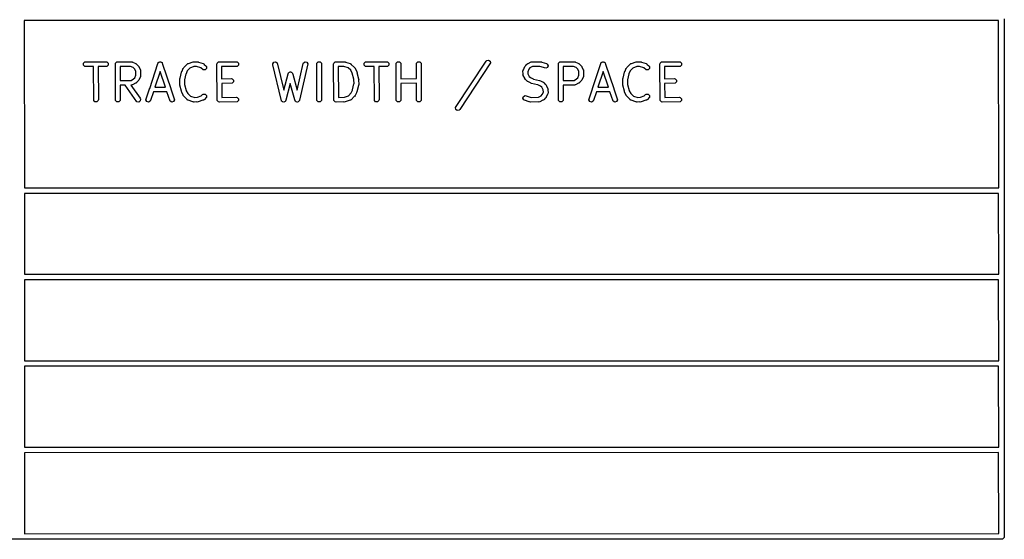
# Model space of a CAD drawing. Extents: x 138 to 258, y -115 to -93.
# Tile 41 of 44: x 236 to 258, y -115 to -103. Entities that reach past the tile are written whole.
import ezdxf

# ---------------------------------------------------------------- set-up
doc = ezdxf.new("R2010")
doc.units = 0
doc.layers.add('BLACK', color=7, linetype='CONTINUOUS')

msp = doc.modelspace()

# ---------------------------------------------------------------- linework, layer by layer
at = {"layer": 'BLACK', "linetype": 'CONTINUOUS'}
for p, q in [((257.975173, -103.157271), (236.508775, -103.158578)), ((236.508775, -103.158578), (236.509853, -106.846207)), ((257.979823, -106.845103), (257.975173, -103.157271)), ((258.097326, -103.122593), (258.1021, -106.9086)), ((237.81401, -104.099579), (237.842878, -104.070711)), ((237.81401, -104.140403), (237.81401, -104.099579)), ((237.842878, -104.070711), (238.31033, -104.066651)), ((238.31033, -104.066651), (238.330742, -104.070711)), ((238.330742, -104.070711), (238.35961, -104.099579)), ((238.35961, -104.099579), (238.35961, -104.140403)), ((238.517763, -104.119991), (238.521823, -104.099579)), ((238.521823, -104.922723), (238.517763, -104.119991)), ((238.521823, -104.099579), (238.550691, -104.070711)), ((238.550691, -104.070711), (238.86913, -104.066651)), ((238.86913, -104.066651), (238.871749, -104.067172)), ((238.871749, -104.067172), (238.872911, -104.066785)), ((238.872911, -104.066785), (238.875352, -104.067888)), ((238.875352, -104.067888), (238.889542, -104.070711)), ((238.889542, -104.070711), (238.896095, -104.077264)), ((238.896095, -104.077264), (238.964017, -104.107964)), ((238.964017, -104.107964), (238.96405, -104.107965)), ((238.96405, -104.107965), (238.964083, -104.107994)), ((238.964083, -104.107994), (238.967491, -104.109535)), ((238.967491, -104.109535), (238.983932, -104.122295)), ((238.983932, -104.122295), (238.985575, -104.127225)), ((238.985575, -104.127225), (239.015656, -104.154141)), ((239.271083, -104.654185), (239.451834, -104.103123)), ((239.451834, -104.103123), (239.462141, -104.085043)), ((239.462141, -104.085043), (239.465706, -104.08326)), ((239.465706, -104.08326), (239.467489, -104.079695)), ((239.467489, -104.079695), (239.483532, -104.074347)), ((239.483532, -104.074347), (239.498656, -104.066785)), ((239.498656, -104.066785), (239.502437, -104.068045)), ((239.502437, -104.068045), (239.506218, -104.066785)), ((239.506218, -104.066785), (239.521341, -104.074347)), ((239.521341, -104.074347), (239.537385, -104.079695)), ((239.537385, -104.079695), (239.539167, -104.08326)), ((239.539167, -104.08326), (239.542733, -104.085043)), ((239.542733, -104.085043), (239.548346, -104.101616)), ((239.548346, -104.101616), (239.555643, -104.11621)), ((239.555643, -104.11621), (239.554484, -104.119741)), ((239.554484, -104.119741), (239.736361, -104.656757)), ((240.032555, -104.189366), (240.098026, -104.119527)), ((240.098026, -104.119527), (240.100247, -104.118042)), ((240.100247, -104.118042), (240.100795, -104.116948)), ((240.100795, -104.116948), (240.103209, -104.116063)), ((240.103209, -104.116063), (240.11533, -104.107965)), ((240.11533, -104.107965), (240.125319, -104.107964)), ((240.125319, -104.107964), (240.230635, -104.069388)), ((240.230635, -104.069388), (240.251284, -104.066785)), ((240.251284, -104.066785), (240.25661, -104.069448)), ((240.25661, -104.069448), (240.318168, -104.066815)), ((240.318168, -104.066815), (240.318229, -104.066785)), ((240.318229, -104.066785), (240.318309, -104.066809)), ((240.318309, -104.066809), (240.32201, -104.066651)), ((240.32201, -104.066651), (240.342422, -104.070711)), ((240.342422, -104.070711), (240.347223, -104.075512)), ((240.347223, -104.075512), (240.450637, -104.106641)), ((240.450637, -104.106641), (240.452959, -104.107964)), ((240.452959, -104.107964), (240.454183, -104.107965)), ((240.454183, -104.107965), (240.45633, -104.109886)), ((240.45633, -104.109886), (240.468718, -104.116948)), ((240.468718, -104.116948), (240.472357, -104.124227)), ((240.472357, -104.124227), (240.50874, -104.156781)), ((240.752963, -104.119991), (240.757023, -104.099579)), ((240.757023, -104.922723), (240.752963, -104.119991)), ((240.757023, -104.099579), (240.785891, -104.070711)), ((240.785891, -104.070711), (241.178837, -104.066651)), ((241.178837, -104.066651), (241.199249, -104.070711)), ((241.199249, -104.070711), (241.228117, -104.099579)), ((241.228117, -104.099579), (241.228117, -104.140403)), ((241.982995, -104.111548), (242.004392, -104.076779)), ((241.983774, -104.132346), (241.982995, -104.111548)), ((242.170996, -104.901848), (241.983774, -104.132346)), ((242.004392, -104.076779), (242.044106, -104.067323)), ((242.044106, -104.067323), (242.078875, -104.08872)), ((242.078875, -104.08872), (242.225548, -104.691561)), ((242.517965, -104.693161), (242.654334, -104.107636)), ((242.758891, -104.111548), (242.571845, -104.914666)), ((242.654334, -104.107636), (242.663011, -104.08872)), ((242.663011, -104.08872), (242.69778, -104.067323)), ((242.69778, -104.067323), (242.737494, -104.076779)), ((242.737494, -104.076779), (242.758891, -104.111548)), ((242.950909, -104.119991), (242.954969, -104.099579)), ((242.954969, -104.922723), (242.950909, -104.119991)), ((242.954969, -104.099579), (242.983837, -104.070711)), ((242.983837, -104.070711), (243.024661, -104.070711)), ((243.024661, -104.070711), (243.053529, -104.099579)), ((243.053529, -104.099579), (243.057589, -104.902311)), ((243.323442, -104.119991), (243.327502, -104.099579)), ((243.327502, -104.922723), (243.323442, -104.119991)), ((243.327502, -104.099579), (243.35637, -104.070711)), ((243.35637, -104.070711), (243.563049, -104.066651)), ((243.563049, -104.066651), (243.583461, -104.070711)), ((243.583461, -104.070711), (243.588262, -104.075512)), ((243.588262, -104.075512), (243.691676, -104.106641)), ((243.691676, -104.106641), (243.693997, -104.107964)), ((243.693997, -104.107964), (243.695222, -104.107964)), ((243.695222, -104.107964), (243.697122, -104.109745)), ((243.697122, -104.109745), (243.709757, -104.116948)), ((243.709757, -104.116948), (243.714126, -104.125686)), ((243.714126, -104.125686), (243.787033, -104.194034)), ((243.998062, -104.099579), (244.02693, -104.070711)), ((243.998062, -104.140403), (243.998062, -104.099579)), ((244.02693, -104.070711), (244.494382, -104.066651)), ((244.494382, -104.066651), (244.514794, -104.070711)), ((244.514794, -104.070711), (244.543662, -104.099579)), ((244.543662, -104.099579), (244.543662, -104.140403)), ((244.701815, -104.119991), (244.705875, -104.099579)), ((244.705875, -104.922723), (244.701815, -104.119991)), ((244.705875, -104.099579), (244.734743, -104.070711)), ((244.734743, -104.070711), (244.775567, -104.070711)), ((244.775567, -104.070711), (244.804435, -104.099579)), ((244.804435, -104.099579), (244.80617, -104.442623)), ((245.148855, -104.119991), (245.152915, -104.099579)), ((245.150471, -104.439633), (245.148855, -104.119991)), ((245.152915, -104.099579), (245.181783, -104.070711)), ((245.181783, -104.070711), (245.222607, -104.070711)), ((245.222607, -104.070711), (245.251475, -104.099579)), ((245.251475, -104.099579), (245.255535, -104.902311)), ((246.006695, -105.078226), (246.685199, -104.05315)), ((246.781907, -104.09309), (246.103403, -105.118166)), ((246.685199, -104.05315), (246.6999, -104.038419)), ((246.6999, -104.038419), (246.739933, -104.030412)), ((246.739933, -104.030412), (246.7739, -104.053057)), ((246.7739, -104.053057), (246.781907, -104.09309)), ((247.556388, -104.152558), (247.583304, -104.122477)), ((247.583304, -104.122477), (247.583365, -104.122295)), ((247.583365, -104.122295), (247.583566, -104.122184)), ((247.583566, -104.122184), (247.585944, -104.119527)), ((247.585944, -104.119527), (247.603248, -104.107964)), ((247.603248, -104.107964), (247.609425, -104.107964)), ((247.609425, -104.107964), (247.674312, -104.072282)), ((247.674312, -104.072282), (247.676889, -104.071576)), ((247.676889, -104.071576), (247.677755, -104.070711)), ((247.677755, -104.070711), (247.680225, -104.070662)), ((247.680225, -104.070662), (247.694385, -104.066785)), ((247.694385, -104.066785), (247.704582, -104.070184)), ((247.704582, -104.070184), (247.884434, -104.066651)), ((247.884434, -104.066651), (247.904846, -104.070711)), ((247.904846, -104.070711), (247.909647, -104.075512)), ((247.909647, -104.075512), (248.013061, -104.106641)), ((248.013061, -104.106641), (248.031142, -104.116948)), ((248.031142, -104.116948), (248.0494, -104.153463)), ((248.278134, -104.119991), (248.282194, -104.099579)), ((248.282194, -104.922723), (248.278134, -104.119991)), ((248.282194, -104.099579), (248.311062, -104.070711)), ((248.311062, -104.070711), (248.629501, -104.066651)), ((248.629501, -104.066651), (248.63212, -104.067172)), ((248.63212, -104.067172), (248.633282, -104.066785)), ((248.633282, -104.066785), (248.635723, -104.067888)), ((248.635723, -104.067888), (248.649913, -104.070711)), ((248.649913, -104.070711), (248.656466, -104.077264)), ((248.656466, -104.077264), (248.724388, -104.107964)), ((248.724388, -104.107964), (248.724421, -104.107965)), ((248.724421, -104.107965), (248.724454, -104.107994)), ((248.724454, -104.107994), (248.727862, -104.109535)), ((248.727862, -104.109535), (248.744303, -104.122295)), ((248.744303, -104.122295), (248.745946, -104.127225)), ((248.745946, -104.127225), (248.776027, -104.154141)), ((249.031454, -104.654185), (249.212205, -104.103123)), ((249.212205, -104.103123), (249.222512, -104.085043)), ((249.222512, -104.085043), (249.226077, -104.08326)), ((249.226077, -104.08326), (249.22786, -104.079695)), ((249.22786, -104.079695), (249.243903, -104.074347)), ((249.243903, -104.074347), (249.259027, -104.066785)), ((249.259027, -104.066785), (249.262808, -104.068045)), ((249.262808, -104.068045), (249.266589, -104.066785)), ((249.266589, -104.066785), (249.281712, -104.074347)), ((249.281712, -104.074347), (249.297756, -104.079695)), ((249.297756, -104.079695), (249.299538, -104.08326)), ((249.299538, -104.08326), (249.303104, -104.085043)), ((249.303104, -104.085043), (249.308717, -104.101616)), ((249.308717, -104.101616), (249.316014, -104.11621)), ((249.316014, -104.11621), (249.314855, -104.119741)), ((249.314855, -104.119741), (249.496732, -104.656757)), ((249.792926, -104.189366), (249.858397, -104.119527)), ((249.858397, -104.119527), (249.860618, -104.118042)), ((249.860618, -104.118042), (249.861166, -104.116948)), ((249.861166, -104.116948), (249.86358, -104.116063)), ((249.86358, -104.116063), (249.875701, -104.107965)), ((249.875701, -104.107965), (249.88569, -104.107964)), ((249.88569, -104.107964), (249.991006, -104.069388)), ((249.991006, -104.069388), (250.011655, -104.066785)), ((250.011655, -104.066785), (250.016981, -104.069448)), ((250.016981, -104.069448), (250.078539, -104.066815)), ((250.078539, -104.066815), (250.0786, -104.066785)), ((250.0786, -104.066785), (250.07868, -104.066809)), ((250.07868, -104.066809), (250.082381, -104.066651)), ((250.082381, -104.066651), (250.102793, -104.070711)), ((250.102793, -104.070711), (250.107594, -104.075512)), ((250.107594, -104.075512), (250.211008, -104.106641)), ((250.211008, -104.106641), (250.21333, -104.107964)), ((250.21333, -104.107964), (250.214554, -104.107965)), ((250.214554, -104.107965), (250.216701, -104.109886)), ((250.216701, -104.109886), (250.229089, -104.116948)), ((250.229089, -104.116948), (250.232728, -104.124227)), ((250.232728, -104.124227), (250.269111, -104.156781)), ((250.513334, -104.119991), (250.517394, -104.099579)), ((250.517394, -104.922723), (250.513334, -104.119991)), ((250.517394, -104.099579), (250.546262, -104.070711)), ((250.546262, -104.070711), (250.939208, -104.066651)), ((250.939208, -104.066651), (250.95962, -104.070711)), ((250.95962, -104.070711), (250.988488, -104.099579)), ((250.988488, -104.099579), (250.988488, -104.140403)), ((237.842878, -104.169271), (237.81401, -104.140403)), ((237.86329, -104.173331), (237.842878, -104.169271)), ((238.033732, -104.17185), (237.86329, -104.173331)), ((238.03753, -104.922723), (238.033732, -104.17185)), ((238.330742, -104.169271), (238.136451, -104.170958)), ((238.136451, -104.170958), (238.14015, -104.902311)), ((238.35961, -104.140403), (238.330742, -104.169271)), ((238.84987, -104.169776), (238.620752, -104.172697)), ((238.620752, -104.172697), (238.622304, -104.479584)), ((238.906256, -104.195263), (238.84987, -104.169776)), ((238.934266, -104.220325), (238.906256, -104.195263)), ((238.965025, -104.276261), (238.934266, -104.220325)), ((238.967689, -104.362981), (238.965025, -104.276261)), ((239.015656, -104.154141), (239.015839, -104.154202)), ((239.015839, -104.154202), (239.015949, -104.154403)), ((239.015949, -104.154403), (239.018607, -104.156781)), ((239.018607, -104.156781), (239.03017, -104.174086)), ((239.03017, -104.174086), (239.030169, -104.180262)), ((239.030169, -104.180262), (239.065852, -104.245149)), ((239.065852, -104.245149), (239.066557, -104.247726)), ((239.066557, -104.247726), (239.067423, -104.248592)), ((239.067423, -104.248592), (239.067502, -104.251175)), ((239.067502, -104.251175), (239.071349, -104.265222)), ((239.071349, -104.265222), (239.068222, -104.274603)), ((239.068222, -104.274603), (239.071483, -104.380764)), ((239.501128, -104.282409), (239.387589, -104.628562)), ((239.617559, -104.626186), (239.501128, -104.282409)), ((239.94118, -104.431128), (239.972236, -104.293321)), ((239.972236, -104.293321), (239.981125, -104.274503)), ((239.981125, -104.274503), (239.984275, -104.272612)), ((239.984275, -104.272612), (240.011957, -104.211373)), ((240.011957, -104.211339), (240.011987, -104.211306)), ((240.011957, -104.211373), (240.011957, -104.211339)), ((240.011987, -104.211306), (240.013529, -104.207896)), ((240.013529, -104.207896), (240.026289, -104.191455)), ((240.026289, -104.191455), (240.032555, -104.189366)), ((240.06874, -104.333916), (240.038477, -104.468208)), ((240.071692, -104.330113), (240.06874, -104.333916)), ((240.099243, -104.269158), (240.071692, -104.330113)), ((240.158871, -104.205553), (240.099243, -104.269158)), ((240.247073, -104.173245), (240.158871, -104.205553)), ((240.247503, -104.173331), (240.247073, -104.173245)), ((240.305932, -104.170831), (240.247503, -104.173331)), ((240.4011, -104.199477), (240.305932, -104.170831)), ((240.450609, -104.243777), (240.4011, -104.199477)), ((240.491435, -104.243778), (240.450609, -104.243777)), ((240.520302, -104.214911), (240.491435, -104.243778)), ((240.50874, -104.156781), (240.520303, -104.174086)), ((240.520303, -104.174086), (240.520302, -104.214911)), ((241.199249, -104.169271), (240.855953, -104.172818)), ((240.855953, -104.172818), (240.857315, -104.442212)), ((241.228117, -104.140403), (241.199249, -104.169271)), ((242.225548, -104.691561), (242.319404, -104.329768)), ((242.319404, -104.329768), (242.328586, -104.311091)), ((242.328586, -104.311091), (242.334879, -104.307447)), ((242.334879, -104.307447), (242.338523, -104.301154)), ((242.338523, -104.301154), (242.351921, -104.297581)), ((242.351921, -104.297581), (242.363918, -104.290636)), ((242.363918, -104.290636), (242.370942, -104.292509)), ((242.370942, -104.292509), (242.377968, -104.290636)), ((242.377968, -104.290636), (242.389966, -104.297582)), ((242.389966, -104.297582), (242.403363, -104.301155)), ((242.403363, -104.301155), (242.407005, -104.307447)), ((242.407005, -104.307447), (242.4133, -104.311091)), ((242.4133, -104.311091), (242.417058, -104.32481)), ((242.417058, -104.32481), (242.423818, -104.336486)), ((242.423818, -104.336486), (242.422085, -104.343163)), ((242.422085, -104.343163), (242.517965, -104.693161)), ((243.54518, -104.170022), (243.42643, -104.172355)), ((243.42643, -104.172355), (243.429865, -104.851587)), ((243.546182, -104.170594), (243.54518, -104.170022)), ((243.641802, -104.199376), (243.546182, -104.170594)), ((243.701546, -104.255385), (243.641802, -104.199376)), ((243.701607, -104.255605), (243.701546, -104.255385)), ((243.734651, -104.315696), (243.701607, -104.255605)), ((243.734822, -104.319195), (243.734651, -104.315696)), ((243.771217, -104.451574), (243.734822, -104.319195)), ((243.787033, -104.194034), (243.798596, -104.211338)), ((243.798596, -104.211338), (243.798596, -104.217516)), ((243.798596, -104.217516), (243.834278, -104.282404)), ((243.834278, -104.282404), (243.839775, -104.302477)), ((243.839775, -104.302477), (243.838318, -104.306845)), ((243.838318, -104.306845), (243.875569, -104.442334)), ((244.02693, -104.169271), (243.998062, -104.140403)), ((244.047342, -104.173331), (244.02693, -104.169271)), ((244.217784, -104.17185), (244.047342, -104.173331)), ((244.221582, -104.922723), (244.217784, -104.17185)), ((244.514794, -104.169271), (244.320503, -104.170958)), ((244.320503, -104.170958), (244.324202, -104.902311)), ((244.543662, -104.140403), (244.514794, -104.169271)), ((247.495814, -104.269004), (247.496335, -104.266383)), ((247.498797, -104.338744), (247.495814, -104.269004)), ((247.495948, -104.265222), (247.497052, -104.262779)), ((247.496335, -104.266383), (247.495948, -104.265222)), ((247.495948, -104.347292), (247.498797, -104.338744)), ((247.499757, -104.361203), (247.495948, -104.347292)), ((247.497052, -104.262779), (247.499874, -104.248592)), ((247.499874, -104.248592), (247.506426, -104.242039)), ((247.506426, -104.242039), (247.537127, -104.174119)), ((247.537127, -104.174085), (247.537158, -104.174049)), ((247.537127, -104.174119), (247.537127, -104.174085)), ((247.537158, -104.174049), (247.538698, -104.170644)), ((247.538698, -104.170644), (247.551458, -104.154202)), ((247.551458, -104.154202), (247.556388, -104.152558)), ((247.624427, -104.231875), (247.600027, -104.285856)), ((247.600027, -104.285856), (247.602176, -104.336081)), ((247.602176, -104.336081), (247.63303, -104.39219)), ((247.649488, -104.203867), (247.624427, -104.231875)), ((247.705273, -104.173191), (247.649488, -104.203867)), ((247.866565, -104.170022), (247.705273, -104.173191)), ((247.867567, -104.170594), (247.866565, -104.170022)), ((247.999975, -104.21045), (247.867567, -104.170594)), ((248.03649, -104.192192), (247.999975, -104.21045)), ((248.0494, -104.153463), (248.03649, -104.192192)), ((248.610241, -104.169776), (248.381123, -104.172697)), ((248.381123, -104.172697), (248.382675, -104.479584)), ((248.666627, -104.195263), (248.610241, -104.169776)), ((248.694637, -104.220325), (248.666627, -104.195263)), ((248.725396, -104.276261), (248.694637, -104.220325)), ((248.72806, -104.362981), (248.725396, -104.276261)), ((248.776027, -104.154141), (248.77621, -104.154202)), ((248.77621, -104.154202), (248.77632, -104.154403)), ((248.77632, -104.154403), (248.778978, -104.156781)), ((248.778978, -104.156781), (248.790541, -104.174086)), ((248.790541, -104.174086), (248.79054, -104.180262)), ((248.79054, -104.180262), (248.826223, -104.245149)), ((248.826223, -104.245149), (248.826928, -104.247726)), ((248.826928, -104.247726), (248.827794, -104.248592)), ((248.827794, -104.248592), (248.827873, -104.251175)), ((248.827873, -104.251175), (248.83172, -104.265222)), ((248.83172, -104.265222), (248.828593, -104.274603)), ((248.828593, -104.274603), (248.831854, -104.380764)), ((249.261499, -104.282409), (249.14796, -104.628562)), ((249.37793, -104.626186), (249.261499, -104.282409)), ((249.701551, -104.431128), (249.732607, -104.293321)), ((249.732607, -104.293321), (249.741496, -104.274503)), ((249.741496, -104.274503), (249.744646, -104.272612)), ((249.744646, -104.272612), (249.772328, -104.211373)), ((249.772328, -104.211339), (249.772358, -104.211306)), ((249.772328, -104.211373), (249.772328, -104.211339)), ((249.772358, -104.211306), (249.7739, -104.207896)), ((249.7739, -104.207896), (249.78666, -104.191455)), ((249.78666, -104.191455), (249.792926, -104.189366)), ((249.829111, -104.333916), (249.798848, -104.468208)), ((249.832063, -104.330113), (249.829111, -104.333916)), ((249.859614, -104.269158), (249.832063, -104.330113)), ((249.919242, -104.205553), (249.859614, -104.269158)), ((250.007444, -104.173245), (249.919242, -104.205553)), ((250.007874, -104.173331), (250.007444, -104.173245)), ((250.066303, -104.170831), (250.007874, -104.173331)), ((250.161471, -104.199477), (250.066303, -104.170831)), ((250.21098, -104.243777), (250.161471, -104.199477)), ((250.251806, -104.243778), (250.21098, -104.243777)), ((250.280673, -104.214911), (250.251806, -104.243778)), ((250.269111, -104.156781), (250.280674, -104.174086)), ((250.280674, -104.174086), (250.280673, -104.214911)), ((250.95962, -104.169271), (250.616324, -104.172818)), ((250.616324, -104.172818), (250.617686, -104.442212)), ((250.988488, -104.140403), (250.95962, -104.169271)), ((238.622304, -104.479584), (238.745382, -104.478015)), ((238.745382, -104.478015), (238.745832, -104.477701)), ((238.745832, -104.477701), (238.747465, -104.477989)), ((238.747465, -104.477989), (238.862114, -104.476527)), ((238.862114, -104.476527), (238.917809, -104.4459)), ((238.957871, -104.541804), (238.892985, -104.577487)), ((238.917809, -104.4459), (238.942869, -104.417892)), ((238.942869, -104.417892), (238.967689, -104.362981)), ((238.96405, -104.541804), (238.957871, -104.541804)), ((238.981354, -104.530241), (238.96405, -104.541804)), ((238.983733, -104.527581), (238.981354, -104.530241)), ((238.983933, -104.527472), (238.983733, -104.527581)), ((238.983993, -104.527291), (238.983933, -104.527472)), ((239.010908, -104.49721), (238.983993, -104.527291)), ((239.015839, -104.495567), (239.010908, -104.49721)), ((239.028599, -104.479125), (239.015839, -104.495567)), ((239.030138, -104.475719), (239.028599, -104.479125)), ((239.03017, -104.475684), (239.030138, -104.475719)), ((239.060869, -104.407729), (239.03017, -104.475649)), ((239.03017, -104.475649), (239.03017, -104.475684)), ((239.067423, -104.401176), (239.060869, -104.407729)), ((239.070245, -104.386986), (239.067423, -104.401176)), ((239.071349, -104.384545), (239.070245, -104.386986)), ((239.071483, -104.380764), (239.070961, -104.383383)), ((239.070961, -104.383383), (239.071349, -104.384545)), ((239.93339, -104.455271), (239.93745, -104.434859)), ((239.936454, -104.555041), (239.93339, -104.455271)), ((239.933971, -104.559181), (239.936454, -104.555041)), ((239.934983, -104.579968), (239.933971, -104.559181)), ((239.93745, -104.434859), (239.94118, -104.431128)), ((240.038477, -104.468208), (240.037122, -104.471075)), ((240.037122, -104.471075), (240.04007, -104.567031)), ((240.04007, -104.567031), (240.039334, -104.570727)), ((240.857315, -104.442212), (241.067077, -104.439184)), ((241.087489, -104.541804), (240.857836, -104.545119)), ((240.857836, -104.545119), (240.859389, -104.852271)), ((241.067077, -104.439184), (241.087489, -104.443244)), ((241.087489, -104.443244), (241.116357, -104.472112)), ((241.116357, -104.512936), (241.087489, -104.541804)), ((241.116357, -104.472112), (241.116357, -104.512936)), ((242.370265, -104.54292), (242.273468, -104.916055)), ((242.469007, -104.903369), (242.370265, -104.54292)), ((243.741811, -104.688386), (243.772075, -104.554094)), ((243.770482, -104.455271), (243.771217, -104.451574)), ((243.773429, -104.551226), (243.770482, -104.455271)), ((243.772075, -104.554094), (243.773429, -104.551226)), ((243.877162, -104.567031), (243.873102, -104.587443)), ((243.876581, -104.463121), (243.874097, -104.46726)), ((243.874097, -104.46726), (243.877162, -104.567031)), ((243.875569, -104.442334), (243.876581, -104.463121)), ((244.80617, -104.442623), (245.150471, -104.439633)), ((245.150991, -104.542426), (244.806689, -104.545416)), ((244.806689, -104.545416), (244.808495, -104.902311)), ((245.152915, -104.922723), (245.150991, -104.542426)), ((247.499874, -104.363923), (247.499757, -104.361203)), ((247.500739, -104.364788), (247.499874, -104.363923)), ((247.501445, -104.367365), (247.500739, -104.364788)), ((247.537127, -104.432253), (247.501445, -104.367365)), ((247.537128, -104.438431), (247.537127, -104.432253)), ((247.54869, -104.455736), (247.537128, -104.438431)), ((247.551349, -104.458115), (247.54869, -104.455736)), ((247.551458, -104.458313), (247.551349, -104.458115)), ((247.551636, -104.458372), (247.551458, -104.458313)), ((247.581721, -104.48529), (247.551636, -104.458372)), ((247.583365, -104.49022), (247.581721, -104.48529)), ((247.599807, -104.50298), (247.583365, -104.49022)), ((247.603214, -104.50452), (247.599807, -104.50298)), ((247.603249, -104.504551), (247.603214, -104.50452)), ((247.603282, -104.50455), (247.603249, -104.504551)), ((247.664521, -104.532231), (247.603282, -104.50455)), ((247.63303, -104.39219), (247.661039, -104.41725)), ((247.661039, -104.41725), (247.722021, -104.444815)), ((247.666412, -104.535382), (247.664521, -104.532231)), ((247.68523, -104.544271), (247.666412, -104.535382)), ((247.819523, -104.574535), (247.68523, -104.544271)), ((247.722021, -104.444815), (247.725824, -104.447766)), ((247.725824, -104.447766), (247.860118, -104.478031)), ((247.860118, -104.478031), (247.878936, -104.48692)), ((247.878936, -104.48692), (247.880826, -104.49007)), ((247.880826, -104.49007), (247.942065, -104.517751)), ((247.942065, -104.517751), (247.942099, -104.517751)), ((247.942099, -104.517751), (247.942133, -104.517781)), ((247.942133, -104.517781), (247.945541, -104.519322)), ((247.945541, -104.519322), (247.961983, -104.532082)), ((247.961983, -104.532082), (247.963626, -104.537012)), ((247.963626, -104.537012), (247.993707, -104.563927)), ((247.993707, -104.563927), (247.99389, -104.563988)), ((247.99389, -104.563988), (247.994, -104.564189)), ((247.994, -104.564189), (247.996657, -104.566566)), ((247.996657, -104.566566), (248.00822, -104.58387)), ((248.382675, -104.479584), (248.622485, -104.476527)), ((248.622485, -104.476527), (248.67818, -104.4459)), ((248.718242, -104.541804), (248.653356, -104.577487)), ((248.67818, -104.4459), (248.70324, -104.417892)), ((248.70324, -104.417892), (248.72806, -104.362981)), ((248.724421, -104.541804), (248.718242, -104.541804)), ((248.741725, -104.530241), (248.724421, -104.541804)), ((248.744104, -104.527581), (248.741725, -104.530241)), ((248.744304, -104.527472), (248.744104, -104.527581)), ((248.744364, -104.527291), (248.744304, -104.527472)), ((248.771279, -104.49721), (248.744364, -104.527291)), ((248.77621, -104.495567), (248.771279, -104.49721)), ((248.78897, -104.479125), (248.77621, -104.495567)), ((248.790509, -104.475719), (248.78897, -104.479125)), ((248.790541, -104.475684), (248.790509, -104.475719)), ((248.82124, -104.407729), (248.790541, -104.475649)), ((248.790541, -104.475649), (248.790541, -104.475684)), ((248.827794, -104.401176), (248.82124, -104.407729)), ((248.830616, -104.386986), (248.827794, -104.401176)), ((248.83172, -104.384545), (248.830616, -104.386986)), ((248.831854, -104.380764), (248.831332, -104.383383)), ((248.831332, -104.383383), (248.83172, -104.384545)), ((249.693761, -104.455271), (249.697821, -104.434859)), ((249.696825, -104.555041), (249.693761, -104.455271)), ((249.694342, -104.559181), (249.696825, -104.555041)), ((249.695354, -104.579968), (249.694342, -104.559181)), ((249.697821, -104.434859), (249.701551, -104.431128)), ((249.798848, -104.468208), (249.797493, -104.471075)), ((249.797493, -104.471075), (249.800441, -104.567031)), ((249.800441, -104.567031), (249.799705, -104.570727)), ((250.617686, -104.442212), (250.827448, -104.439184)), ((250.84786, -104.541804), (250.618207, -104.545119)), ((250.618207, -104.545119), (250.61976, -104.852271)), ((250.827448, -104.439184), (250.84786, -104.443244)), ((250.84786, -104.443244), (250.876728, -104.472112)), ((250.876728, -104.512936), (250.84786, -104.541804)), ((250.876728, -104.472112), (250.876728, -104.512936)), ((238.728459, -104.581111), (238.622825, -104.582458)), ((238.622825, -104.582458), (238.624443, -104.902311)), ((238.989477, -104.947293), (238.728459, -104.581111)), ((238.86218, -104.579406), (238.853554, -104.579516)), ((238.853554, -104.579516), (239.061841, -104.871722)), ((238.872912, -104.582984), (238.86218, -104.579406)), ((238.887136, -104.579088), (238.872912, -104.582984)), ((238.889542, -104.579058), (238.887136, -104.579088)), ((238.890407, -104.578192), (238.889542, -104.579058)), ((238.892985, -104.577487), (238.890407, -104.578192)), ((239.188457, -104.906092), (239.26689, -104.666969)), ((239.26689, -104.658379), (239.271083, -104.654185)), ((239.26689, -104.666969), (239.26689, -104.658379)), ((239.353745, -104.731742), (239.292266, -104.919179)), ((239.652264, -104.728658), (239.353745, -104.731742)), ((239.387589, -104.628562), (239.617559, -104.626186)), ((239.722914, -104.93726), (239.652264, -104.728658)), ((239.736361, -104.656757), (239.737983, -104.658379)), ((239.737983, -104.658379), (239.737983, -104.661545)), ((239.737983, -104.661545), (239.813813, -104.885444)), ((239.972233, -104.715457), (239.934983, -104.579968)), ((239.970777, -104.719826), (239.972233, -104.715457)), ((239.976274, -104.739899), (239.970777, -104.719826)), ((240.011957, -104.804785), (239.976274, -104.739899)), ((240.039334, -104.570727), (240.07573, -104.703107)), ((240.07573, -104.703107), (240.0759, -104.706604)), ((240.0759, -104.706604), (240.108946, -104.766697)), ((240.108946, -104.766697), (240.109006, -104.766916)), ((240.109006, -104.766916), (240.16875, -104.822925)), ((240.433305, -104.790088), (240.450609, -104.778525)), ((240.450609, -104.778525), (240.491435, -104.778524)), ((240.491435, -104.778524), (240.520302, -104.807391)), ((243.651681, -104.816747), (243.711309, -104.753142)), ((243.711309, -104.753142), (243.73886, -104.69219)), ((243.73886, -104.69219), (243.741811, -104.688386)), ((243.826276, -104.749689), (243.798596, -104.810929)), ((243.829427, -104.747799), (243.826276, -104.749689)), ((243.838316, -104.728981), (243.829427, -104.747799)), ((243.869371, -104.591173), (243.838316, -104.728981)), ((243.873102, -104.587443), (243.869371, -104.591173)), ((247.823327, -104.577487), (247.819523, -104.574535)), ((247.884306, -104.60505), (247.823327, -104.577487)), ((247.912317, -104.630112), (247.884306, -104.60505)), ((247.943171, -104.68622), (247.912317, -104.630112)), ((247.92092, -104.790426), (247.94532, -104.736445)), ((247.94532, -104.736445), (247.943171, -104.68622)), ((248.00822, -104.58387), (248.00822, -104.590047)), ((248.00822, -104.590047), (248.043903, -104.654937)), ((248.038921, -104.780262), (248.008221, -104.848182)), ((248.045474, -104.77371), (248.038921, -104.780262)), ((248.043903, -104.654937), (248.044608, -104.657513)), ((248.044608, -104.657513), (248.045474, -104.658379)), ((248.045474, -104.658379), (248.04559, -104.661098)), ((248.048295, -104.759522), (248.045474, -104.77371)), ((248.04559, -104.661098), (248.0494, -104.67501)), ((248.0494, -104.67501), (248.04655, -104.683556)), ((248.04655, -104.683556), (248.049534, -104.753298)), ((248.0494, -104.75708), (248.048295, -104.759522)), ((248.049534, -104.753298), (248.049012, -104.755918)), ((248.049012, -104.755918), (248.0494, -104.75708)), ((248.622551, -104.579406), (248.383196, -104.582458)), ((248.383196, -104.582458), (248.384814, -104.902311)), ((248.633283, -104.582984), (248.622551, -104.579406)), ((248.647507, -104.579088), (248.633283, -104.582984)), ((248.649913, -104.579058), (248.647507, -104.579088)), ((248.650778, -104.578192), (248.649913, -104.579058)), ((248.653356, -104.577487), (248.650778, -104.578192)), ((248.948828, -104.906092), (249.027261, -104.666969)), ((249.027261, -104.658379), (249.031454, -104.654185)), ((249.027261, -104.666969), (249.027261, -104.658379)), ((249.114116, -104.731742), (249.052637, -104.919179)), ((249.412635, -104.728658), (249.114116, -104.731742)), ((249.14796, -104.628562), (249.37793, -104.626186)), ((249.483285, -104.93726), (249.412635, -104.728658)), ((249.496732, -104.656757), (249.498354, -104.658379)), ((249.498354, -104.658379), (249.498354, -104.661545)), ((249.498354, -104.661545), (249.574184, -104.885444)), ((249.732604, -104.715457), (249.695354, -104.579968)), ((249.731148, -104.719826), (249.732604, -104.715457)), ((249.736645, -104.739899), (249.731148, -104.719826)), ((249.772328, -104.804785), (249.736645, -104.739899)), ((249.799705, -104.570727), (249.836101, -104.703107)), ((249.836101, -104.703107), (249.836271, -104.706604)), ((249.836271, -104.706604), (249.869317, -104.766697)), ((249.869317, -104.766697), (249.869377, -104.766916)), ((249.869377, -104.766916), (249.929121, -104.822925)), ((250.193676, -104.790088), (250.21098, -104.778525)), ((250.21098, -104.778525), (250.251806, -104.778524)), ((250.251806, -104.778524), (250.280673, -104.807391)), ((238.066398, -104.951591), (238.03753, -104.922723)), ((238.107222, -104.951591), (238.066398, -104.951591)), ((238.13609, -104.922723), (238.107222, -104.951591)), ((238.14015, -104.902311), (238.13609, -104.922723)), ((238.550691, -104.951591), (238.521823, -104.922723)), ((238.591515, -104.951591), (238.550691, -104.951591)), ((238.620383, -104.922723), (238.591515, -104.951591)), ((238.624443, -104.902311), (238.620383, -104.922723)), ((239.029681, -104.954388), (238.989477, -104.947293)), ((239.063125, -104.930977), (239.029681, -104.954388)), ((239.061841, -104.871722), (239.07022, -104.890773)), ((239.07022, -104.890773), (239.063125, -104.930977)), ((239.206715, -104.942607), (239.188457, -104.906092)), ((239.245444, -104.955517), (239.206715, -104.942607)), ((239.281959, -104.937259), (239.245444, -104.955517)), ((239.292266, -104.919179), (239.281959, -104.937259)), ((239.759429, -104.955517), (239.722914, -104.93726)), ((239.798158, -104.942608), (239.759429, -104.955517)), ((239.816416, -104.906092), (239.798158, -104.942608)), ((239.813813, -104.885444), (239.816416, -104.906092)), ((240.011957, -104.810963), (240.011957, -104.804785)), ((240.02352, -104.828268), (240.011957, -104.810963)), ((240.096424, -104.896614), (240.02352, -104.828268)), ((240.100795, -104.905354), (240.096424, -104.896614)), ((240.113431, -104.912557), (240.100795, -104.905354)), ((240.11533, -104.914337), (240.113431, -104.912557)), ((240.116553, -104.914337), (240.11533, -104.914337)), ((240.118876, -104.915661), (240.116553, -104.914337)), ((240.222289, -104.946789), (240.118876, -104.915661)), ((240.16875, -104.822925), (240.26358, -104.85147)), ((240.227091, -104.951591), (240.222289, -104.946789)), ((240.247503, -104.955651), (240.227091, -104.951591)), ((240.251203, -104.955492), (240.247503, -104.955651)), ((240.251284, -104.955517), (240.251203, -104.955492)), ((240.251344, -104.955486), (240.251284, -104.955517)), ((240.312902, -104.952853), (240.251344, -104.955486)), ((240.26358, -104.85147), (240.32201, -104.848971)), ((240.318229, -104.955517), (240.312902, -104.952853)), ((240.338877, -104.952914), (240.318229, -104.955517)), ((240.32201, -104.848971), (240.322439, -104.849056)), ((240.322439, -104.849056), (240.40887, -104.817396)), ((240.444193, -104.914337), (240.338877, -104.952914)), ((240.40887, -104.817396), (240.433305, -104.790088)), ((240.454183, -104.914337), (240.444193, -104.914337)), ((240.466305, -104.906237), (240.454183, -104.914337)), ((240.468718, -104.905354), (240.466305, -104.906237)), ((240.469264, -104.90426), (240.468718, -104.905354)), ((240.471488, -104.902775), (240.469264, -104.90426)), ((240.520303, -104.848216), (240.471488, -104.902775)), ((240.520302, -104.807391), (240.520303, -104.848216)), ((240.785891, -104.951591), (240.757023, -104.922723)), ((240.806303, -104.955651), (240.785891, -104.951591)), ((241.199249, -104.951591), (240.806303, -104.955651)), ((240.859389, -104.852271), (241.178837, -104.848971)), ((241.178837, -104.848971), (241.199249, -104.853031)), ((241.199249, -104.853031), (241.228117, -104.881899)), ((241.228117, -104.922723), (241.199249, -104.951591)), ((241.228117, -104.881899), (241.228117, -104.922723)), ((242.169054, -104.909336), (242.170996, -104.901848)), ((242.175546, -104.92055), (242.169054, -104.909336)), ((242.178717, -104.933582), (242.175546, -104.92055)), ((242.185511, -104.937763), (242.178717, -104.933582)), ((242.189509, -104.944668), (242.185511, -104.937763)), ((242.202253, -104.948066), (242.189509, -104.944668)), ((242.213486, -104.954979), (242.202253, -104.948066)), ((242.221247, -104.953131), (242.213486, -104.954979)), ((242.228954, -104.955186), (242.221247, -104.953131)), ((242.240367, -104.948578), (242.228954, -104.955186)), ((242.2532, -104.945523), (242.240367, -104.948578)), ((242.257381, -104.938728), (242.2532, -104.945523)), ((242.264286, -104.934731), (242.257381, -104.938728)), ((242.273468, -104.916055), (242.264286, -104.934731)), ((242.467288, -104.910754), (242.469007, -104.903369)), ((242.474033, -104.921714), (242.467288, -104.910754)), ((242.477599, -104.934731), (242.474033, -104.921714)), ((242.484503, -104.938728), (242.477599, -104.934731)), ((242.488685, -104.945523), (242.484503, -104.938728)), ((242.501517, -104.948578), (242.488685, -104.945523)), ((242.512931, -104.955186), (242.501517, -104.948578)), ((242.520637, -104.953131), (242.512931, -104.955186)), ((242.528399, -104.954979), (242.520637, -104.953131)), ((242.539631, -104.948066), (242.528399, -104.954979)), ((242.552376, -104.944668), (242.539631, -104.948066)), ((242.556373, -104.937763), (242.552376, -104.944668)), ((242.563168, -104.933582), (242.556373, -104.937763)), ((242.571845, -104.914666), (242.563168, -104.933582)), ((242.983837, -104.951591), (242.954969, -104.922723)), ((243.024661, -104.951591), (242.983837, -104.951591)), ((243.053529, -104.922723), (243.024661, -104.951591)), ((243.057589, -104.902311), (243.053529, -104.922723)), ((243.35637, -104.951591), (243.327502, -104.922723)), ((243.376782, -104.955651), (243.35637, -104.951591)), ((243.552627, -104.952196), (243.376782, -104.955651)), ((243.429865, -104.851587), (243.563049, -104.848971)), ((243.559268, -104.955517), (243.552627, -104.952196)), ((243.579916, -104.952914), (243.559268, -104.955517)), ((243.563049, -104.848971), (243.563478, -104.849056)), ((243.563478, -104.849056), (243.651681, -104.816747)), ((243.68523, -104.914338), (243.579916, -104.952914)), ((243.695222, -104.914338), (243.68523, -104.914338)), ((243.707343, -104.906238), (243.695222, -104.914338)), ((243.709757, -104.905354), (243.707343, -104.906238)), ((243.710304, -104.904259), (243.709757, -104.905354)), ((243.712526, -104.902775), (243.710304, -104.904259)), ((243.777997, -104.832936), (243.712526, -104.902775)), ((243.784265, -104.830847), (243.777997, -104.832936)), ((243.797025, -104.814405), (243.784265, -104.830847)), ((243.798565, -104.810996), (243.797025, -104.814405)), ((243.798596, -104.810964), (243.798565, -104.810996)), ((243.798596, -104.810929), (243.798596, -104.810964)), ((244.25045, -104.951591), (244.221582, -104.922723)), ((244.291274, -104.951591), (244.25045, -104.951591)), ((244.320142, -104.922723), (244.291274, -104.951591)), ((244.324202, -104.902311), (244.320142, -104.922723)), ((244.734743, -104.951591), (244.705875, -104.922723)), ((244.775567, -104.951591), (244.734743, -104.951591)), ((244.804435, -104.922723), (244.775567, -104.951591)), ((244.808495, -104.902311), (244.804435, -104.922723)), ((245.181783, -104.951591), (245.152915, -104.922723)), ((245.222607, -104.951591), (245.181783, -104.951591)), ((245.251475, -104.922723), (245.222607, -104.951591)), ((245.255535, -104.902311), (245.251475, -104.922723)), ((247.495948, -104.868839), (247.508858, -104.83011)), ((247.514206, -104.905354), (247.495948, -104.868839)), ((247.508858, -104.83011), (247.545373, -104.811852)), ((247.532287, -104.915661), (247.514206, -104.905354)), ((247.6357, -104.946789), (247.532287, -104.915661)), ((247.545373, -104.811852), (247.677781, -104.851708)), ((247.640502, -104.951591), (247.6357, -104.946789)), ((247.660914, -104.955651), (247.640502, -104.951591)), ((247.840765, -104.952117), (247.660914, -104.955651)), ((247.677781, -104.851708), (247.678782, -104.852279)), ((247.678782, -104.852279), (247.840074, -104.84911)), ((247.840074, -104.84911), (247.89586, -104.818433)), ((247.850963, -104.955517), (247.840765, -104.952117)), ((247.865121, -104.951639), (247.850963, -104.955517)), ((247.867593, -104.951591), (247.865121, -104.951639)), ((247.868458, -104.950725), (247.867593, -104.951591)), ((247.871035, -104.95002), (247.868458, -104.950725)), ((247.935922, -104.914338), (247.871035, -104.95002)), ((247.89586, -104.818433), (247.92092, -104.790426)), ((247.9421, -104.914338), (247.935922, -104.914338)), ((247.959404, -104.902775), (247.9421, -104.914338)), ((247.961781, -104.900117), (247.959404, -104.902775)), ((247.961983, -104.900007), (247.961781, -104.900117)), ((247.962043, -104.899824), (247.961983, -104.900007)), ((247.988959, -104.869743), (247.962043, -104.899824)), ((247.99389, -104.8681), (247.988959, -104.869743)), ((248.00665, -104.851658), (247.99389, -104.8681)), ((248.008189, -104.848252), (248.00665, -104.851658)), ((248.008221, -104.848217), (248.008189, -104.848252)), ((248.008221, -104.848182), (248.008221, -104.848217)), ((248.311062, -104.951591), (248.282194, -104.922723)), ((248.351886, -104.951591), (248.311062, -104.951591)), ((248.380754, -104.922723), (248.351886, -104.951591)), ((248.384814, -104.902311), (248.380754, -104.922723)), ((248.967086, -104.942607), (248.948828, -104.906092)), ((249.005815, -104.955517), (248.967086, -104.942607)), ((249.04233, -104.937259), (249.005815, -104.955517)), ((249.052637, -104.919179), (249.04233, -104.937259)), ((249.5198, -104.955517), (249.483285, -104.93726)), ((249.558529, -104.942608), (249.5198, -104.955517)), ((249.576787, -104.906092), (249.558529, -104.942608)), ((249.574184, -104.885444), (249.576787, -104.906092)), ((249.772328, -104.810963), (249.772328, -104.804785)), ((249.783891, -104.828268), (249.772328, -104.810963)), ((249.856795, -104.896614), (249.783891, -104.828268)), ((249.861166, -104.905354), (249.856795, -104.896614)), ((249.873802, -104.912557), (249.861166, -104.905354)), ((249.875701, -104.914337), (249.873802, -104.912557)), ((249.876924, -104.914337), (249.875701, -104.914337)), ((249.879247, -104.915661), (249.876924, -104.914337)), ((249.98266, -104.946789), (249.879247, -104.915661)), ((249.929121, -104.822925), (250.023951, -104.85147)), ((249.987462, -104.951591), (249.98266, -104.946789)), ((250.007874, -104.955651), (249.987462, -104.951591)), ((250.011574, -104.955492), (250.007874, -104.955651)), ((250.011655, -104.955517), (250.011574, -104.955492)), ((250.011715, -104.955486), (250.011655, -104.955517)), ((250.073273, -104.952853), (250.011715, -104.955486)), ((250.023951, -104.85147), (250.082381, -104.848971)), ((250.0786, -104.955517), (250.073273, -104.952853)), ((250.099248, -104.952914), (250.0786, -104.955517)), ((250.082381, -104.848971), (250.08281, -104.849056)), ((250.08281, -104.849056), (250.169241, -104.817396)), ((250.204564, -104.914337), (250.099248, -104.952914)), ((250.169241, -104.817396), (250.193676, -104.790088)), ((250.214554, -104.914337), (250.204564, -104.914337)), ((250.226676, -104.906237), (250.214554, -104.914337)), ((250.229089, -104.905354), (250.226676, -104.906237)), ((250.229635, -104.90426), (250.229089, -104.905354)), ((250.231859, -104.902775), (250.229635, -104.90426)), ((250.280674, -104.848216), (250.231859, -104.902775)), ((250.280673, -104.807391), (250.280674, -104.848216)), ((250.546262, -104.951591), (250.517394, -104.922723)), ((250.566674, -104.955651), (250.546262, -104.951591)), ((250.95962, -104.951591), (250.566674, -104.955651)), ((250.61976, -104.852271), (250.939208, -104.848971)), ((250.939208, -104.848971), (250.95962, -104.853031)), ((250.95962, -104.853031), (250.988488, -104.881899)), ((250.988488, -104.922723), (250.95962, -104.951591)), ((250.988488, -104.881899), (250.988488, -104.922723)), ((246.014702, -105.118259), (246.006695, -105.078226)), ((246.048669, -105.140904), (246.014702, -105.118259)), ((246.088702, -105.132897), (246.048669, -105.140904)), ((246.103403, -105.118166), (246.088702, -105.132897)), ((236.509853, -106.846207), (257.979823, -106.845103)), ((258.1021, -106.9086), (258.097386, -106.932295)), ((258.097386, -106.932295), (258.1021, -108.8136)), ((257.975247, -106.96727), (236.509889, -106.968374)), ((236.509889, -106.968374), (236.51041, -108.751207)), ((257.979714, -108.750103), (257.975247, -106.96727)), ((236.51041, -108.751207), (257.979714, -108.750103)), ((257.975247, -108.87227), (236.510446, -108.873374)), ((236.510446, -108.873374), (236.510967, -110.656207)), ((257.979714, -110.655103), (257.975247, -108.87227)), ((258.1021, -108.8136), (258.097386, -108.837295)), ((258.097386, -108.837295), (258.1021, -110.7186)), ((236.510967, -110.656207), (257.979714, -110.655103)), ((257.975247, -110.77727), (236.511003, -110.778374)), ((236.511003, -110.778374), (236.511524, -112.561206)), ((257.979714, -112.560103), (257.975247, -110.77727)), ((258.1021, -110.7186), (258.097386, -110.742295)), ((258.097386, -110.742295), (258.1021, -112.6236)), ((236.511524, -112.561206), (257.979714, -112.560103)), ((257.975247, -112.68227), (236.51156, -112.683374)), ((236.51156, -112.683374), (236.512082, -114.469914)), ((257.979714, -114.465113), (257.975247, -112.68227)), ((258.1021, -112.6236), (258.097386, -112.647295)), ((258.097386, -112.647295), (258.1021, -114.5286)), ((236.512082, -114.469914), (257.979714, -114.465113)), ((258.1021, -114.5286), (258.097266, -114.5529)), ((236.424353, -114.587276), (214.2236, -114.5921)), ((236.4486, -114.5921), (236.424353, -114.587276)), ((258.0629, -114.587266), (236.4486, -114.5921)), ((258.097266, -114.5529), (258.0629, -114.587266))]:
    msp.add_line(p, q, dxfattribs=at)

doc.saveas('drawing.dxf')
